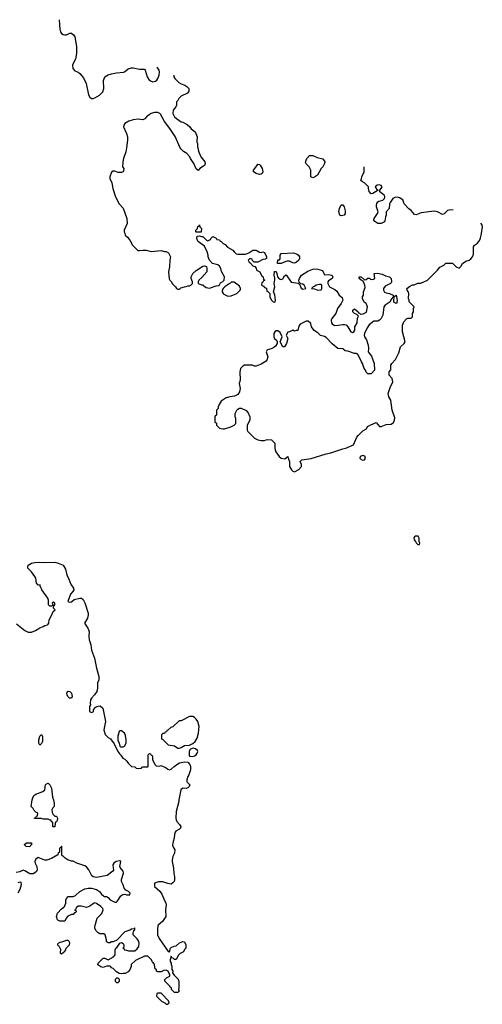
# Model space of a CAD drawing. Header units: inches. Extents: x 1980008 to 2252673, y 74414 to 260562.
# Tile 185 of 228: x 2161249 to 2166807, y 219714 to 231537. Entities that reach past the tile are written whole.
import ezdxf

# ---------------------------------------------------------------- set-up
doc = ezdxf.new("R2010")
doc.units = ezdxf.units.IN
doc.header["$MEASUREMENT"] = 0
for name, color, linetype in [('C1261', 7, 'Continuous'), ('C1262', 7, 'Continuous'), ('C1263', 7, 'Continuous')]:
    doc.layers.add(name, color=color, linetype=linetype)

msp = doc.modelspace()

# ---------------------------------------------------------------- linework, layer by layer
at = {"layer": 'C1261', "color": 5, "elevation": 60}
for points in [[(2162394, 220000), (2162394, 219990), (2162410, 219974), (2162430, 219974), (2162446, 219990), (2162446, 220000)], [(2163158, 220000), (2163162, 219990), (2163162, 219910), (2163158, 219890), (2163166, 219870), (2163150, 219854), (2163110, 219854), (2163074, 219890), (2163074, 219910), (2163058, 219918), (2163054, 219930), (2162994, 219990), (2162994, 220000)]]:
    msp.add_lwpolyline(points, dxfattribs=at)
msp.add_lwpolyline([(2162950, 219846), (2162910, 219846), (2162898, 219842), (2162894, 219810), (2162954, 219750), (2162993, 219733), (2163010, 219714), (2163030, 219714), (2163046, 219730), (2163036, 219756)], close=True, dxfattribs=at)
at = {"layer": 'C1262', "color": 5, "elevation": 60}
for points in [[(2162531, 230000), (2162524, 229950), (2162495, 229870), (2162487, 229830), (2162485, 229770), (2162498, 229750), (2162497, 229723), (2162491, 229709), (2162470, 229702), (2162430, 229702), (2162390, 229718), (2162370, 229718), (2162350, 229706), (2162331, 229650), (2162331, 229630), (2162356, 229576), (2162368, 229508), (2162399, 229410), (2162444, 229324), (2162490, 229272), (2162536, 229150), (2162538, 229090), (2162502, 229010), (2162502, 228990), (2162512, 228972), (2162514, 228950), (2162544, 228924), (2162571, 228891), (2162602, 228830), (2162667, 228767), (2162690, 228765), (2162730, 228771), (2162770, 228771), (2162830, 228752), (2162950, 228765), (2162990, 228752), (2163010, 228752), (2163037, 228737), (2163062, 228690), (2163051, 228649), (2163047, 228570), (2163036, 228510), (2163045, 228425), (2163052, 228410), (2163072, 228390), (2163082, 228370), (2163122, 228330), (2163134, 228310), (2163150, 228302), (2163170, 228302), (2163184, 228316), (2163229, 228331), (2163250, 228332), (2163270, 228342), (2163290, 228342), (2163306, 228350), (2163326, 228370), (2163326, 228390), (2163308, 228428), (2163308, 228450), (2163328, 228490), (2163370, 228526), (2163450, 228578), (2163470, 228582), (2163492, 228572), (2163498, 228550), (2163498, 228510), (2163438, 228442), (2163402, 228410), (2163394, 228390), (2163394, 228370), (2163433, 228353), (2163450, 228352), (2163460, 228340), (2163490, 228322), (2163530, 228312), (2163610, 228342), (2163636, 228344), (2163650, 228354), (2163663, 228377), (2163688, 228392), (2163706, 228410), (2163708, 228450), (2163674, 228514), (2163664, 228550), (2163650, 228578), (2163630, 228594), (2163566, 228610), (2163529, 228649), (2163514, 228690), (2163514, 228710), (2163502, 228750), (2163470, 228818), (2163398, 228870), (2163390, 228878), (2163375, 228910), (2163382, 228938), (2163410, 228942), (2163433, 228933), (2163450, 228932), (2163494, 228890), (2163510, 228882), (2163542, 228898), (2163546, 228910), (2163570, 228932), (2163610, 228914), (2163618, 228898), (2163650, 228894), (2163658, 228878), (2163670, 228874), (2163694, 228850), (2163717, 228837), (2163746, 228806), (2163811, 228771), (2163825, 228750), (2163850, 228726), (2163870, 228721), (2163960, 228720), (2164003, 228737), (2164050, 228771), (2164090, 228771), (2164130, 228745), (2164150, 228742), (2164170, 228751), (2164190, 228742), (2164212, 228688), (2164212, 228670), (2164200, 228660), (2164170, 228658), (2164110, 228626), (2164067, 228627), (2164047, 228647), (2164042, 228662), (2164030, 228666), (2164010, 228666), (2163994, 228650), (2164005, 228625), (2164018, 228618), (2164050, 228582), (2164073, 228573), (2164090, 228554), (2164094, 228530), (2164134, 228510), (2164158, 228458), (2164174, 228450), (2164178, 228418), (2164194, 228410), (2164178, 228402), (2164170, 228386), (2164158, 228382), (2164154, 228350), (2164177, 228337), (2164190, 228322), (2164213, 228313), (2164218, 228278), (2164230, 228274), (2164254, 228250), (2164252, 228210), (2164270, 228174), (2164294, 228150), (2164310, 228145), (2164318, 228150), (2164322, 228170), (2164314, 228234), (2164298, 228270), (2164314, 228330), (2164304, 228370), (2164314, 228414), (2164314, 228434), (2164304, 228470), (2164310, 228514), (2164330, 228514), (2164339, 228490), (2164345, 228450), (2164365, 228425), (2164390, 228416), (2164410, 228425), (2164430, 228462), (2164450, 228472), (2164510, 228385), (2164593, 228373), (2164613, 228353), (2164632, 228312), (2164650, 228302), (2164686, 228310), (2164668, 228350), (2164650, 228362), (2164627, 228367), (2164607, 228387), (2164604, 228410), (2164609, 228429), (2164635, 228470), (2164710, 228517), (2164770, 228540), (2164790, 228544), (2164830, 228543), (2164885, 228525), (2164910, 228474), (2164963, 228477), (2164994, 228470), (2165004, 228464), (2165012, 228450), (2165002, 228430), (2164960, 228400), (2164952, 228390), (2164952, 228370), (2164972, 228330), (2165036, 228296), (2165058, 228278), (2165085, 228230), (2165122, 228202), (2165131, 228170), (2165112, 228128), (2165067, 228070), (2165047, 228010), (2164999, 227950), (2164991, 227930), (2164995, 227895), (2165003, 227883), (2165030, 227866), (2165073, 227867), (2165130, 227878), (2165150, 227878), (2165170, 227871), (2165191, 227850), (2165227, 227787), (2165250, 227781), (2165262, 227790), (2165274, 227810), (2165275, 227850), (2165302, 227898), (2165309, 227951), (2165318, 227978), (2165298, 227998), (2165270, 228008), (2165250, 228028), (2165249, 228050), (2165270, 228065), (2165314, 228030), (2165318, 228018), (2165330, 228014), (2165342, 228002), (2165375, 228005), (2165414, 228026), (2165429, 228090), (2165410, 228128), (2165386, 228146), (2165369, 228190), (2165369, 228210), (2165378, 228230), (2165378, 228270), (2165398, 228322), (2165395, 228350), (2165376, 228396), (2165350, 228409), (2165328, 228430), (2165328, 228450), (2165352, 228450), (2165390, 228412), (2165410, 228418), (2165432, 228432), (2165450, 228432), (2165463, 228423), (2165490, 228418), (2165514, 228430), (2165508, 228490), (2165546, 228494), (2165603, 228483), (2165643, 228463), (2165691, 228451), (2165711, 228430), (2165716, 228390), (2165710, 228378), (2165702, 228370), (2165641, 228339), (2165618, 228310), (2165618, 228290), (2165630, 228265), (2165650, 228256), (2165692, 228250), (2165734, 228230), (2165738, 228218), (2165750, 228214), (2165771, 228231), (2165785, 228170), (2165778, 228142), (2165770, 228129), (2165745, 228145), (2165742, 228178), (2165746, 228190), (2165742, 228202), (2165730, 228206), (2165707, 228173), (2165698, 228150), (2165638, 228110), (2165625, 228090), (2165612, 227990), (2165591, 227949), (2165571, 227929), (2165550, 227918), (2165504, 227916), (2165447, 227873), (2165423, 227837), (2165391, 227770), (2165386, 227750), (2165391, 227730), (2165414, 227694), (2165434, 227630), (2165439, 227590), (2165436, 227550), (2165476, 227496), (2165507, 227410), (2165511, 227329), (2165470, 227286), (2165430, 227286), (2165410, 227306), (2165402, 227330), (2165389, 227349), (2165369, 227409), (2165354, 227430), (2165329, 227489), (2165310, 227515), (2165290, 227529), (2165270, 227529), (2165190, 227555), (2165160, 227560), (2165130, 227586), (2165070, 227588), (2165004, 227644), (2164930, 227719), (2164910, 227733), (2164864, 227744), (2164830, 227775), (2164786, 227806), (2164755, 227850), (2164746, 227890), (2164716, 227916), (2164690, 227918), (2164620, 227880), (2164604, 227856), (2164590, 227806), (2164570, 227806), (2164550, 227798), (2164530, 227808), (2164490, 227788), (2164470, 227786), (2164452, 227750), (2164472, 227710), (2164456, 227650), (2164430, 227608), (2164410, 227608), (2164378, 227670), (2164402, 227730), (2164379, 227779), (2164350, 227802), (2164330, 227802), (2164312, 227790), (2164301, 227770), (2164301, 227730), (2164311, 227710), (2164332, 227690), (2164342, 227670), (2164342, 227650), (2164322, 227618), (2164300, 227600), (2164270, 227584), (2164227, 227573), (2164217, 227563), (2164211, 227550), (2164228, 227490), (2164219, 227450), (2164210, 227435), (2164150, 227402), (2164090, 227378), (2164070, 227378), (2164047, 227387), (2164030, 227388), (2163950, 227388), (2163930, 227378), (2163902, 227350), (2163892, 227308), (2163898, 227210), (2163885, 227170), (2163898, 227110), (2163890, 227068), (2163870, 227038), (2163830, 227018), (2163772, 227008), (2163730, 226995), (2163670, 226958), (2163644, 226916), (2163633, 226887), (2163632, 226868), (2163614, 226850), (2163614, 226790), (2163598, 226782), (2163594, 226770), (2163594, 226710), (2163612, 226692), (2163614, 226670), (2163650, 226634), (2163690, 226625), (2163710, 226625), (2163786, 226650), (2163826, 226670), (2163846, 226690), (2163846, 226750), (2163838, 226770), (2163838, 226810), (2163858, 226850), (2163870, 226862), (2163889, 226871), (2163910, 226871), (2163970, 226845), (2163995, 226815), (2164012, 226770), (2164012, 226728), (2163982, 226670), (2163982, 226610), (2163990, 226594), (2164070, 226512), (2164110, 226491), (2164150, 226482), (2164190, 226482), (2164210, 226492), (2164230, 226494), (2164274, 226490), (2164314, 226450), (2164312, 226390), (2164318, 226370), (2164326, 226346), (2164365, 226290), (2164390, 226271), (2164435, 226265), (2164470, 226292), (2164478, 226258), (2164492, 226230), (2164491, 226170), (2164516, 226130), (2164530, 226116), (2164550, 226106), (2164603, 226137), (2164635, 226170), (2164635, 226195), (2164618, 226230), (2164638, 226250), (2164750, 226267), (2164930, 226323), (2164986, 226334), (2165130, 226384), (2165168, 226390), (2165258, 226430), (2165298, 226522), (2165314, 226546), (2165370, 226602), (2165415, 226625), (2165429, 226651), (2165468, 226672), (2165530, 226702), (2165570, 226652), (2165590, 226652), (2165650, 226678), (2165710, 226679), (2165739, 226701), (2165753, 226730), (2165754, 226755), (2165724, 226850), (2165709, 226970), (2165682, 227010), (2165674, 227050), (2165699, 227121), (2165733, 227190), (2165722, 227230), (2165689, 227270), (2165686, 227310), (2165707, 227333), (2165708, 227390), (2165718, 227410), (2165763, 227457), (2165805, 227535), (2165824, 227610), (2165869, 227650), (2165879, 227670), (2165849, 227790), (2165848, 227868), (2165862, 227910), (2165895, 227945), (2165913, 227953), (2165950, 227954), (2165966, 227970), (2165967, 228007), (2165978, 228030), (2165978, 228070), (2165986, 228090), (2165926, 228150), (2165926, 228170), (2165918, 228190), (2165922, 228250), (2165914, 228274), (2165902, 228290), (2165898, 228310), (2165930, 228334), (2165968, 228352), (2165987, 228353), (2166030, 228372), (2166067, 228373), (2166146, 228410), (2166268, 228530), (2166296, 228564), (2166346, 228590), (2166370, 228612), (2166450, 228612), (2166494, 228570), (2166530, 228554), (2166550, 228574), (2166569, 228611), (2166610, 228638), (2166650, 228651), (2166670, 228667), (2166689, 228690), (2166700, 228720), (2166701, 228810), (2166712, 228828), (2166750, 228855), (2166773, 228887), (2166786, 228914), (2166798, 228970), (2166807, 229050), (2166804, 229070), (2166794, 229090), (2166792, 229093)], [(2163388, 230000), (2163398, 229958), (2163425, 229890), (2163472, 229830), (2163478, 229810), (2163470, 229788), (2163414, 229750), (2163392, 229728), (2163370, 229746), (2163342, 229810), (2163302, 229870), (2163292, 229892), (2163258, 229930), (2163215, 229955), (2163185, 229985), (2163178, 230000)], [(2166457, 229255), (2166410, 229251), (2166390, 229244), (2166371, 229230), (2166350, 229204), (2166330, 229197), (2166269, 229230), (2166230, 229238), (2166070, 229219), (2166010, 229195), (2165990, 229197), (2165950, 229245), (2165925, 229265), (2165866, 229326), (2165850, 229373), (2165810, 229398), (2165785, 229405), (2165757, 229403), (2165731, 229390), (2165699, 229341), (2165693, 229327), (2165686, 229270), (2165652, 229230), (2165651, 229190), (2165642, 229170), (2165637, 229123), (2165631, 229109), (2165590, 229088), (2165552, 229088), (2165514, 229114), (2165504, 229130), (2165509, 229150), (2165549, 229210), (2165556, 229230), (2165536, 229290), (2165535, 229310), (2165541, 229330), (2165552, 229348), (2165564, 229356), (2165613, 229370), (2165631, 229389), (2165635, 229405), (2165635, 229415), (2165626, 229430), (2165574, 229470), (2165574, 229490), (2165593, 229510), (2165604, 229530), (2165590, 229544), (2165572, 229552), (2165542, 229550), (2165518, 229530), (2165538, 229498), (2165554, 229490), (2165490, 229449), (2165470, 229445), (2165448, 229472), (2165438, 229510), (2165438, 229530), (2165395, 229575), (2165366, 229590), (2165347, 229607), (2165356, 229624), (2165358, 229650), (2165388, 229710), (2165388, 229770)], [(2161210, 224284), (2161310, 224201), (2161350, 224184), (2161390, 224184), (2161438, 224202), (2161490, 224236), (2161532, 224250), (2161550, 224262), (2161582, 224270), (2161590, 224278), (2161598, 224290), (2161601, 224330), (2161636, 224390), (2161651, 224429), (2161674, 224450), (2161654, 224470), (2161658, 224502), (2161672, 224508), (2161672, 224530), (2161650, 224542), (2161642, 224538), (2161638, 224530), (2161646, 224510), (2161642, 224498), (2161630, 224494), (2161610, 224494), (2161594, 224510), (2161593, 224567), (2161586, 224590), (2161516, 224690), (2161502, 224722), (2161494, 224730), (2161494, 224750), (2161470, 224745), (2161451, 224770), (2161441, 224830), (2161431, 224850), (2161390, 224905), (2161345, 224950), (2161345, 224970), (2161351, 224989), (2161390, 225013), (2161430, 225021), (2161490, 225025), (2161550, 225020), (2161670, 225022), (2161712, 225012), (2161769, 224989), (2161800, 224940), (2161814, 224870), (2161840, 224820), (2161850, 224788), (2161869, 224749), (2161897, 224710), (2161898, 224690), (2161889, 224670), (2161860, 224640), (2161829, 224549), (2161850, 224544), (2161870, 224546), (2161905, 224575), (2161970, 224589), (2161990, 224589), (2162010, 224574), (2162030, 224535), (2162073, 224410), (2162073, 224390), (2162062, 224350), (2162028, 224290), (2162069, 224230), (2162084, 224190), (2162078, 224130), (2162082, 224090), (2162102, 224030), (2162110, 223966), (2162149, 223870), (2162172, 223752), (2162201, 223650), (2162199, 223610), (2162185, 223575), (2162184, 223510), (2162175, 223470), (2162149, 223430), (2162110, 223391), (2162101, 223370), (2162095, 223330), (2162098, 223310), (2162088, 223288), (2162086, 223230), (2162110, 223218), (2162130, 223226), (2162134, 223230), (2162134, 223250), (2162160, 223280), (2162190, 223295), (2162217, 223297), (2162249, 223270), (2162279, 223110), (2162259, 223010), (2162275, 222955), (2162310, 222918), (2162340, 222900), (2162383, 222843), (2162429, 222750), (2162450, 222718), (2162465, 222705), (2162489, 222669), (2162510, 222658), (2162535, 222635), (2162550, 222608), (2162590, 222568), (2162630, 222566), (2162646, 222550), (2162670, 222546), (2162712, 222548), (2162718, 222562), (2162730, 222566), (2162790, 222566), (2162794, 222570), (2162794, 222710), (2162810, 222726), (2162822, 222722), (2162827, 222707), (2162842, 222702), (2162846, 222690), (2162846, 222650), (2162878, 222590), (2162890, 222578), (2162930, 222575), (2162950, 222582), (2163010, 222555), (2163030, 222538), (2163050, 222529), (2163070, 222538), (2163105, 222570), (2163150, 222603), (2163170, 222612), (2163230, 222625), (2163270, 222622), (2163294, 222594), (2163302, 222570), (2163302, 222530), (2163282, 222470), (2163269, 222451), (2163255, 222410), (2163255, 222390), (2163260, 222380), (2163294, 222350), (2163285, 222330), (2163270, 222315), (2163247, 222307), (2163210, 222311), (2163184, 222290), (2163162, 222170), (2163162, 222150), (2163129, 222030), (2163126, 221950), (2163129, 221929), (2163137, 221910), (2163170, 221873), (2163184, 221850), (2163181, 221830), (2163170, 221816), (2163126, 221794), (2163118, 221782), (2163109, 221751), (2163106, 221710), (2163093, 221670), (2163086, 221630), (2163089, 221610), (2163113, 221567), (2163109, 221530), (2163089, 221490), (2163079, 221450), (2163079, 221430), (2163096, 221350), (2163100, 221280), (2163109, 221249), (2163109, 221210), (2163104, 221190), (2163090, 221171), (2163070, 221158), (2163030, 221165), (2162970, 221185), (2162915, 221185), (2162868, 221170), (2162868, 221130), (2162933, 221073), (2162958, 221038), (2162979, 220979), (2163005, 220930), (2163009, 220910), (2162999, 220850), (2163004, 220770), (2162964, 220710), (2162914, 220666), (2162910, 220654), (2162906, 220626), (2162906, 220550), (2162924, 220504), (2163033, 220347), (2163050, 220346), (2163062, 220390), (2163070, 220398), (2163106, 220414), (2163130, 220418), (2163170, 220454), (2163190, 220462), (2163210, 220468), (2163230, 220466), (2163246, 220430), (2163246, 220390), (2163230, 220374), (2163215, 220345), (2163176, 220324), (2163156, 220304), (2163130, 220254), (2163110, 220254), (2163094, 220270), (2163074, 220274), (2163070, 220294), (2163058, 220250), (2163058, 220230), (2163068, 220210), (2163068, 220190), (2163078, 220170), (2163078, 220130), (2163088, 220110), (2163086, 220090), (2163103, 220063), (2163154, 220014), (2163158, 220000)], [(2162994, 220000), (2162994, 220010), (2163014, 220030), (2163052, 220050), (2163054, 220070), (2163044, 220084), (2163034, 220110), (2163010, 220122), (2162980, 220120), (2162950, 220102), (2162910, 220102), (2162894, 220110), (2162893, 220133), (2162878, 220138), (2162874, 220150), (2162870, 220194), (2162844, 220224), (2162830, 220254), (2162790, 220292), (2162750, 220292), (2162640, 220240), (2162589, 220191), (2162587, 220167), (2162572, 220128), (2162550, 220105), (2162515, 220085), (2162490, 220085), (2162470, 220078), (2162444, 220084), (2162410, 220102), (2162370, 220142), (2162352, 220152), (2162344, 220164), (2162330, 220172), (2162290, 220172), (2162250, 220154), (2162224, 220164), (2162186, 220186), (2162192, 220210), (2162250, 220268), (2162270, 220268), (2162310, 220248), (2162377, 220283), (2162394, 220310), (2162394, 220370), (2162402, 220390), (2162418, 220402), (2162450, 220448), (2162470, 220458), (2162490, 220446), (2162498, 220430), (2162498, 220402), (2162486, 220390), (2162502, 220382), (2162507, 220367), (2162530, 220366), (2162556, 220356), (2162610, 220355), (2162630, 220358), (2162661, 220379), (2162679, 220410), (2162684, 220450), (2162676, 220476), (2162660, 220500), (2162612, 220550), (2162611, 220570), (2162621, 220599), (2162631, 220610), (2162632, 220632), (2162618, 220622), (2162590, 220616), (2162570, 220605), (2162510, 220585), (2162416, 220484), (2162370, 220466), (2162350, 220465), (2162330, 220452), (2162310, 220452), (2162300, 220460), (2162292, 220470), (2162292, 220490), (2162274, 220550), (2162260, 220560), (2162210, 220562), (2162190, 220572), (2162162, 220602), (2162153, 220627), (2162151, 220650), (2162181, 220750), (2162237, 220803), (2162251, 220850), (2162246, 220866), (2162222, 220890), (2162170, 220925), (2162150, 220931), (2162134, 220926), (2162090, 220891), (2162050, 220878), (2161988, 220892), (2161950, 220892), (2161927, 220873), (2161922, 220858), (2161906, 220850), (2161922, 220842), (2161926, 220830), (2161922, 220818), (2161907, 220813), (2161890, 220794), (2161870, 220794), (2161829, 220771), (2161808, 220750), (2161790, 220714), (2161730, 220712), (2161705, 220725), (2161702, 220730), (2161691, 220770), (2161701, 220810), (2161750, 220862), (2161779, 220881), (2161785, 220890), (2161802, 220930), (2161804, 220964), (2161810, 220986), (2161833, 221007), (2161890, 221008), (2161920, 221020), (2161970, 221068), (2162030, 221099), (2162070, 221109), (2162110, 221109), (2162173, 221093), (2162208, 221070), (2162230, 221038), (2162255, 221015), (2162269, 221009), (2162290, 221008), (2162310, 220998), (2162335, 220970), (2162390, 220941), (2162410, 220941), (2162421, 220950), (2162463, 221017), (2162487, 221033), (2162510, 221035), (2162531, 221029), (2162571, 221029), (2162574, 221050), (2162554, 221070), (2162525, 221085), (2162502, 221110), (2162491, 221150), (2162471, 221190), (2162472, 221212), (2162495, 221290), (2162490, 221312), (2162455, 221355), (2162451, 221370), (2162462, 221430), (2162450, 221438), (2162408, 221430), (2162378, 221410), (2162369, 221390), (2162376, 221324), (2162368, 221312), (2162298, 221262), (2162170, 221238), (2162130, 221245), (2162117, 221257), (2162081, 221330), (2162050, 221365), (2162030, 221378), (2161934, 221410), (2161890, 221432), (2161870, 221432), (2161850, 221442), (2161830, 221445), (2161794, 221470), (2161770, 221494), (2161758, 221498), (2161754, 221510), (2161754, 221610), (2161750, 221614), (2161742, 221598), (2161726, 221590), (2161726, 221550), (2161722, 221538), (2161710, 221534), (2161706, 221510), (2161630, 221465), (2161575, 221445), (2161550, 221445), (2161470, 221478), (2161442, 221458), (2161429, 221429), (2161434, 221410), (2161456, 221370), (2161459, 221330), (2161449, 221310), (2161430, 221291), (2161410, 221281), (2161370, 221281), (2161310, 221318), (2161290, 221325), (2161250, 221306), (2161205, 221295)], [(2161230, 221178), (2161250, 221186), (2161262, 221182), (2161268, 221150), (2161250, 221094), (2161226, 221050)], [(2162446, 220000), (2162446, 220010), (2162430, 220026), (2162410, 220026), (2162394, 220010), (2162394, 220000)]]:
    msp.add_lwpolyline(points, dxfattribs=at)
for points in [[(2164770, 229638), (2164748, 229648), (2164748, 229730), (2164728, 229770), (2164690, 229806), (2164683, 229823), (2164689, 229850), (2164699, 229870), (2164730, 229905), (2164770, 229905), (2164821, 229881), (2164890, 229865), (2164916, 229830), (2164911, 229809), (2164892, 229770), (2164871, 229749), (2164825, 229670), (2164790, 229644)], [(2164130, 229679), (2164091, 229689), (2164058, 229710), (2164058, 229730), (2164099, 229781), (2164110, 229802), (2164130, 229798), (2164138, 229790), (2164161, 229750), (2164171, 229709), (2164162, 229690), (2164150, 229682)], [(2165110, 229183), (2165095, 229190), (2165084, 229230), (2165089, 229270), (2165110, 229312), (2165130, 229312), (2165145, 229290), (2165160, 229240), (2165159, 229210), (2165145, 229190), (2165130, 229184)], [(2163370, 228986), (2163366, 228990), (2163366, 229010), (2163386, 229030), (2163387, 229053), (2163402, 229058), (2163410, 229074), (2163414, 229050), (2163432, 229030), (2163430, 228986)], [(2164550, 228615), (2164530, 228616), (2164490, 228636), (2164463, 228637), (2164445, 228635), (2164390, 228609), (2164346, 228610), (2164348, 228652), (2164370, 228654), (2164376, 228664), (2164379, 228710), (2164390, 228731), (2164537, 228737), (2164581, 228721), (2164598, 228710), (2164612, 228690), (2164612, 228670), (2164601, 228650), (2164574, 228626)], [(2163827, 228387), (2163790, 228386), (2163774, 228370), (2163757, 228363), (2163712, 228330), (2163692, 228310), (2163682, 228290), (2163682, 228270), (2163692, 228250), (2163702, 228242), (2163750, 228218), (2163790, 228221), (2163858, 228250), (2163898, 228290), (2163900, 228300), (2163902, 228310), (2163890, 228338)], [(2164850, 228359), (2164812, 228350), (2164790, 228334), (2164774, 228330), (2164754, 228310), (2164790, 228305), (2164830, 228291), (2164870, 228294), (2164878, 228310), (2164878, 228350), (2164870, 228358)], [(2165370, 226304), (2165341, 226290), (2165337, 226270), (2165350, 226255), (2165370, 226249), (2165390, 226251), (2165404, 226270), (2165395, 226295)], [(2166003, 225337), (2165990, 225328), (2165984, 225316), (2165987, 225290), (2166005, 225270), (2166010, 225254), (2166030, 225234), (2166050, 225234), (2166055, 225250), (2166046, 225270), (2166048, 225310), (2166034, 225334)], [(2161870, 223389), (2161849, 223389), (2161829, 223409), (2161819, 223430), (2161814, 223450), (2161822, 223470), (2161830, 223475), (2161850, 223471), (2161871, 223450), (2161879, 223410)], [(2163330, 223168), (2163290, 223168), (2163190, 223118), (2163164, 223116), (2163090, 223046), (2163064, 223036), (2163030, 223006), (2163018, 223002), (2163013, 222987), (2162998, 222982), (2162990, 222966), (2162970, 222966), (2162954, 222950), (2162954, 222910), (2162958, 222898), (2162970, 222894), (2163031, 222831), (2163110, 222816), (2163150, 222791), (2163170, 222791), (2163190, 222798), (2163230, 222821), (2163290, 222825), (2163330, 222845), (2163355, 222870), (2163382, 222910), (2163397, 222970), (2163404, 223050), (2163389, 223110), (2163370, 223138), (2163350, 223158)], [(2162470, 222998), (2162450, 222998), (2162442, 222990), (2162426, 222934), (2162426, 222886), (2162442, 222850), (2162452, 222812), (2162465, 222805), (2162490, 222805), (2162508, 222812), (2162528, 222850), (2162528, 222890), (2162520, 222940), (2162508, 222970)], [(2161490, 222826), (2161478, 222850), (2161478, 222890), (2161490, 222932), (2161510, 222952), (2161522, 222930), (2161522, 222870), (2161510, 222846)], [(2163332, 222788), (2163302, 222778), (2163292, 222770), (2163285, 222750), (2163285, 222705), (2163290, 222694), (2163330, 222691), (2163350, 222698), (2163368, 222710), (2163382, 222730), (2163389, 222750), (2163383, 222763), (2163360, 222780)], [(2161650, 221846), (2161646, 221850), (2161646, 221890), (2161642, 221902), (2161630, 221906), (2161626, 221926), (2161614, 221926), (2161590, 221938), (2161530, 221938), (2161510, 221946), (2161427, 221947), (2161427, 221953), (2161442, 221958), (2161450, 221974), (2161462, 221978), (2161466, 222010), (2161443, 222023), (2161423, 222043), (2161410, 222066), (2161388, 222090), (2161399, 222170), (2161406, 222194), (2161420, 222220), (2161442, 222238), (2161528, 222270), (2161549, 222291), (2161558, 222350), (2161570, 222362), (2161589, 222371), (2161611, 222350), (2161631, 222310), (2161642, 222202), (2161655, 222170), (2161664, 222124), (2161662, 222090), (2161646, 222074), (2161635, 222050), (2161638, 222018), (2161650, 221992), (2161670, 221974), (2161690, 221972), (2161702, 221950), (2161700, 221920), (2161690, 221906), (2161678, 221902), (2161674, 221890), (2161670, 221846)], [(2161370, 221606), (2161326, 221610), (2161308, 221628), (2161308, 221632), (2161330, 221654), (2161390, 221654), (2161392, 221628), (2161378, 221622)], [(2161810, 220482), (2161750, 220459), (2161730, 220458), (2161714, 220450), (2161704, 220436), (2161702, 220430), (2161722, 220410), (2161737, 220377), (2161733, 220333), (2161750, 220322), (2161790, 220352), (2161802, 220370), (2161808, 220390), (2161849, 220430), (2161852, 220452), (2161843, 220470), (2161830, 220481)]]:
    msp.add_lwpolyline(points, close=True, dxfattribs=at)
at = {"layer": 'C1263', "color": 5, "elevation": 60}
for points in [[(2161721, 231537), (2161721, 231530), (2161730, 231422), (2161739, 231390), (2161750, 231371), (2161770, 231359), (2161790, 231354), (2161810, 231357), (2161850, 231376), (2161870, 231375), (2161897, 231357), (2161913, 231333), (2161933, 231213), (2161933, 231130), (2161918, 231062), (2161891, 231010), (2161885, 230990), (2161887, 230950), (2161910, 230921), (2161950, 230907), (2161970, 230891), (2162017, 230837), (2162046, 230770), (2162074, 230634), (2162090, 230605), (2162110, 230591), (2162130, 230591), (2162150, 230598), (2162209, 230631), (2162249, 230670), (2162261, 230710), (2162254, 230806), (2162270, 230851), (2162310, 230876), (2162350, 230887), (2162410, 230899), (2162494, 230906), (2162509, 230911), (2162550, 230945), (2162590, 230958), (2162610, 230958), (2162690, 230942), (2162750, 230942), (2162758, 230930), (2162782, 230850), (2162800, 230820), (2162822, 230802), (2162850, 230791), (2162880, 230800), (2162895, 230810), (2162910, 230832), (2162923, 230870), (2162929, 230910), (2162926, 230930), (2162901, 230968)], [(2163101, 230872), (2163102, 230870), (2163102, 230850), (2163112, 230830), (2163162, 230782), (2163190, 230765), (2163231, 230751), (2163255, 230735), (2163282, 230710), (2163280, 230680), (2163265, 230655), (2163190, 230618), (2163162, 230590), (2163150, 230566), (2163134, 230550), (2163132, 230510), (2163125, 230490), (2163091, 230449), (2163087, 230410), (2163110, 230371), (2163131, 230351), (2163190, 230311), (2163210, 230306), (2163260, 230280), (2163291, 230250), (2163307, 230227), (2163356, 230190), (2163381, 230130), (2163378, 230070), (2163385, 230050), (2163386, 230010), (2163388, 230000)], [(2163178, 230000), (2163115, 230135), (2163052, 230232), (2162990, 230315), (2162942, 230402), (2162932, 230412), (2162910, 230421), (2162870, 230421), (2162830, 230409), (2162804, 230396), (2162771, 230370), (2162753, 230347), (2162730, 230334), (2162670, 230342), (2162610, 230336), (2162560, 230320), (2162511, 230289), (2162499, 230270), (2162497, 230250), (2162531, 230169), (2162542, 230130), (2162544, 230090), (2162531, 230000)]]:
    msp.add_lwpolyline(points, dxfattribs=at)

doc.saveas('drawing.dxf')
